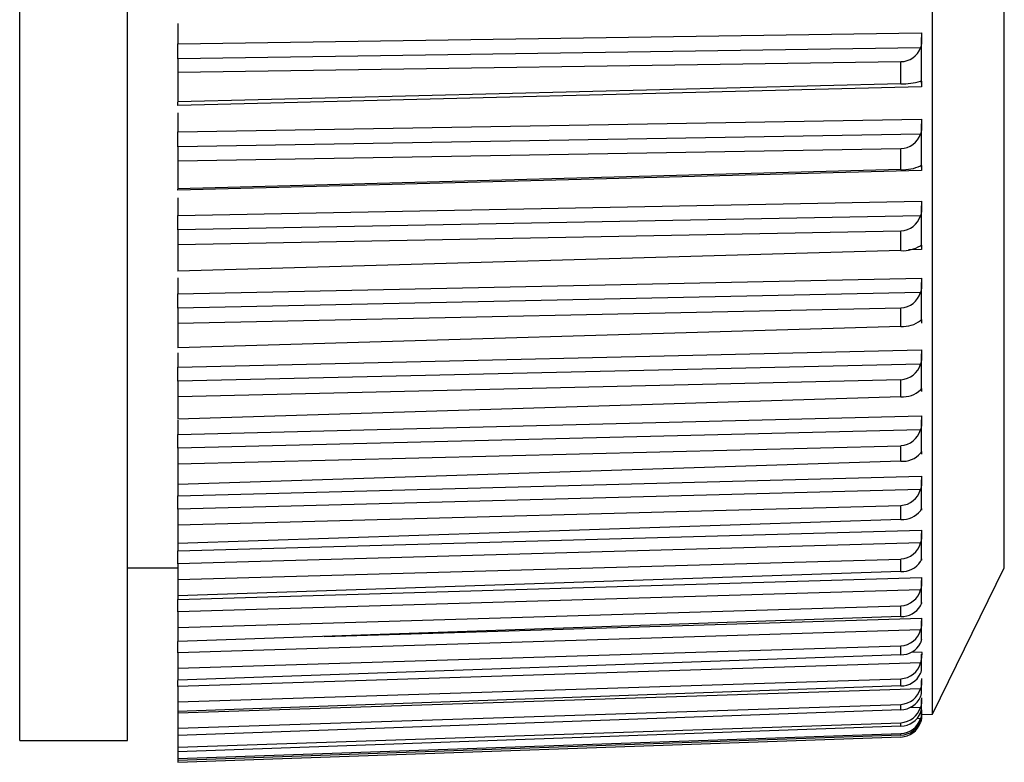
# Model space of a CAD drawing. Header units: millimetres. Extents: x -103 to 103, y -108 to 42.
# Tile 18 of 25: x 90 to 103, y -107 to -96. Entities that reach past the tile are written whole.
import ezdxf

# ---------------------------------------------------------------- set-up
doc = ezdxf.new("R2010")
doc.units = ezdxf.units.MM

msp = doc.modelspace()

# ---------------------------------------------------------------- linework, layer by layer
at = {"color": 7, "linetype": 'Continuous', "lineweight": 25}
for p, q in [((89.7, -106.5), (89.7, -5)), ((91.2, -106.5), (91.2, -5)), ((102.401, -106.133), (102.401, -63.867)), ((103.4, -104.098), (103.4, -65.902)), ((91.9, -96.528), (91.9, -96.811)), ((91.9, -96.811), (102.25, -96.658)), ((102.25, -97.36), (102.25, -96.726)), ((102.234, -96.866), (91.9, -97.018)), ((91.9, -97.018), (91.9, -97.619)), ((91.9, -97.208), (101.96, -97.059)), ((101.96, -97.369), (101.96, -97.059)), ((101.96, -97.369), (91.9, -97.619)), ((102.25, -97.41), (91.9, -97.667)), ((91.9, -97.771), (91.9, -98.036)), ((91.9, -98.036), (102.25, -97.86)), ((102.25, -98.527), (102.25, -97.925)), ((102.234, -98.067), (91.9, -98.242)), ((91.9, -98.242), (91.9, -98.829)), ((91.9, -98.439), (101.96, -98.267)), ((101.96, -98.561), (101.96, -98.267)), ((101.96, -98.561), (91.9, -98.829)), ((102.25, -98.574), (91.9, -98.848)), ((91.9, -98.848), (91.9, -98.832)), ((91.9, -98.952), (91.9, -99.197)), ((91.9, -99.197), (102.25, -98.999)), ((102.25, -99.629), (102.25, -99.062)), ((102.234, -99.203), (91.9, -99.4)), ((91.9, -99.4), (91.9, -99.971)), ((91.9, -99.603), (101.96, -99.41)), ((101.96, -99.687), (101.96, -99.41)), ((101.96, -99.687), (91.9, -99.971)), ((91.9, -100.065), (91.9, -100.288)), ((91.9, -100.288), (102.25, -100.07)), ((102.25, -100.659), (102.25, -100.13)), ((102.234, -100.271), (91.9, -100.489)), ((91.9, -100.697), (101.96, -100.483)), ((91.9, -100.489), (91.9, -101.04)), ((101.96, -100.742), (101.96, -100.483)), ((101.96, -100.742), (91.9, -101.04)), ((91.9, -101.306), (102.25, -101.067)), ((91.9, -101.106), (91.9, -101.306)), ((102.25, -101.613), (102.25, -101.124)), ((102.234, -101.265), (91.9, -101.502)), ((91.9, -101.714), (101.96, -101.481)), ((91.9, -101.502), (91.9, -102.031)), ((101.96, -101.72), (101.96, -101.481)), ((101.96, -101.72), (91.9, -102.031)), ((91.9, -102.243), (102.25, -101.986)), ((91.9, -102.044), (91.9, -102.243)), ((102.25, -102.485), (102.25, -102.04)), ((102.234, -102.179), (91.9, -102.435)), ((91.9, -102.65), (101.96, -102.399)), ((91.9, -102.435), (91.9, -103.097)), ((101.96, -102.616), (101.96, -102.399)), ((101.96, -102.616), (91.9, -102.939)), ((91.9, -103.097), (102.25, -102.823)), ((102.25, -103.273), (102.25, -102.872)), ((102.234, -103.009), (91.9, -103.283)), ((91.9, -103.5), (101.96, -103.231)), ((91.9, -103.283), (91.9, -103.863)), ((101.96, -103.427), (101.96, -103.231)), ((101.96, -103.427), (91.9, -103.759)), ((91.9, -103.863), (102.25, -103.572)), ((102.25, -103.972), (102.25, -103.618)), ((102.234, -103.752), (91.9, -104.042)), ((91.9, -104.259), (101.96, -103.975)), ((101.96, -104.148), (101.96, -103.975)), ((91.2, -104.098), (91.9, -104.098)), ((91.9, -104.042), (91.9, -104.537)), ((102.401, -106.133), (103.4, -104.098)), ((101.96, -104.148), (91.9, -104.488)), ((91.9, -104.537), (102.25, -104.231)), ((102.25, -104.578), (102.25, -104.273)), ((102.234, -104.403), (91.9, -104.708)), ((91.9, -104.925), (101.96, -104.627)), ((101.96, -104.776), (101.96, -104.627)), ((91.9, -104.708), (91.9, -105.123)), ((101.96, -104.776), (91.9, -105.123)), ((102.25, -105.089), (102.25, -104.834)), ((102.234, -104.96), (91.9, -105.278)), ((91.9, -105.494), (101.96, -105.182)), ((101.96, -105.307), (101.96, -105.182)), ((102.25, -105.092), (102.25, -105.098)), ((91.9, -105.278), (91.9, -105.659)), ((101.96, -105.307), (91.9, -105.659)), ((102.25, -105.502), (102.25, -105.299)), ((102.234, -105.419), (91.9, -105.749)), ((91.9, -105.963), (101.96, -105.64)), ((101.96, -105.739), (91.9, -106.094)), ((91.9, -105.749), (91.9, -106.094)), ((101.96, -105.739), (101.96, -105.64)), ((102.25, -105.815), (102.25, -105.664)), ((102.234, -105.779), (91.9, -106.119)), ((91.9, -106.329), (101.96, -105.997)), ((101.96, -106.071), (101.96, -105.997)), ((102.25, -106.027), (102.25, -105.929)), ((101.96, -106.071), (91.9, -106.427)), ((91.9, -106.097), (91.9, -106.801)), ((102.25, -106.136), (102.25, -106.092)), ((102.25, -106.139), (102.401, -106.133)), ((102.25, -106.152), (102.25, -106.142)), ((91.9, -106.592), (101.96, -106.251)), ((101.96, -106.299), (91.9, -106.656)), ((101.96, -106.299), (101.96, -106.251)), ((91.9, -106.75), (101.96, -106.403)), ((101.96, -106.424), (91.9, -106.778)), ((101.96, -106.424), (101.96, -106.403)), ((89.7, -106.5), (91.2, -106.5)), ((91.9, -106.801), (101.96, -106.449))]:
    msp.add_line(p, q, dxfattribs=at)
at = {"color": 8, "linetype": 'Continuous', "lineweight": 25}
for p, q in [((102.25, -99.671), (102.065, -99.676)), ((93.938, -105.052), (102.25, -104.796)), ((102.105, -105.27), (102.25, -105.265)), ((102.234, -106.038), (102.082, -106.043)), ((102.234, -106.194), (102.183, -106.196)), ((102.234, -106.247), (102.226, -106.248))]:
    msp.add_line(p, q, dxfattribs=at)
at = {"color": 7, "linetype": 'Continuous', "lineweight": 25}
for centre, radius, start, end in [((101.959, -96.767), 0.292, 270.2594, 340.1193), ((101.981, -96.526), 0.843, 268.5726, 287.433), ((101.955, -97.973), 0.294, 270.9848, 341.451), ((101.985, -97.964), 0.598, 267.6321, 294.5987), ((101.952, -99.115), 0.296, 271.6356, 342.5448), ((101.986, -99.209), 0.479, 266.9746, 301.2482), ((101.949, -100.186), 0.297, 272.2022, 343.4207), ((101.985, -100.331), 0.411, 266.6142, 307.3188), ((101.947, -101.183), 0.299, 272.6769, 344.095), ((101.983, -101.351), 0.37, 266.5345, 312.7895), ((101.944, -102.099), 0.3, 273.0544, 344.5806), ((101.98, -102.274), 0.343, 266.6991, 317.6696), ((101.943, -102.93), 0.301, 273.3311, 344.8868), ((101.977, -103.102), 0.326, 267.0616, 321.9889), ((101.942, -103.673), 0.302, 273.5046, 345.0199), ((101.974, -103.834), 0.315, 267.5731, 325.7877), ((101.942, -104.324), 0.303, 273.574, 344.9828), ((101.97, -104.468), 0.307, 268.1872, 329.1113), ((101.942, -104.88), 0.303, 273.5395, 344.7756), ((101.966, -105.004), 0.303, 268.862, 332.0052), ((101.943, -105.338), 0.303, 273.4024, 344.3953), ((101.963, -105.439), 0.3, 269.5618, 334.5127), ((101.944, -105.695), 0.302, 273.1655, 343.8358), ((101.959, -105.771), 0.299, 270.2569, 336.6737), ((101.946, -105.95), 0.301, 272.8327, 343.0876), ((101.956, -106), 0.299, 270.9227, 338.5239), ((101.948, -106.102), 0.301, 272.4098, 342.1381), ((101.952, -106.125), 0.299, 271.54, 340.0944), ((101.951, -106.15), 0.3, 271.9045, 340.971)]:
    msp.add_arc(centre, radius, start, end, dxfattribs=at)
for points, knots in [([(102.25, -96.658), (102.25, -96.668), (102.25, -96.677), (102.25, -96.688), (102.25, -96.698), (102.25, -96.708), (102.25, -96.719), (102.25, -96.729), (102.25, -96.74), (102.25, -96.751), (102.25, -96.762), (102.249, -96.772), (102.249, -96.783), (102.248, -96.793), (102.247, -96.803), (102.246, -96.813), (102.245, -96.822), (102.243, -96.831), (102.241, -96.84), (102.239, -96.849), (102.237, -96.858), (102.234, -96.866)], [0, 0, 0, 0, 0.0000330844, 0.0000330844, 0.0000330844, 0.0000661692, 0.0000661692, 0.0000661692, 0.0000989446, 0.0000989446, 0.0000989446, 0.0001308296, 0.0001308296, 0.0001308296, 0.000161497, 0.000161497, 0.000161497, 0.0001901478, 0.0001901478, 0.0001901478, 0.0002195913, 0.0002195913, 0.0002195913, 0.0002195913]), ([(91.9, -97.018), (91.9, -97.008), (91.9, -96.998), (91.9, -96.988), (91.9, -96.977), (91.9, -96.967), (91.9, -96.956), (91.9, -96.945), (91.9, -96.934), (91.9, -96.923), (91.9, -96.912), (91.9, -96.9), (91.9, -96.89), (91.9, -96.884), (91.9, -96.879), (91.9, -96.873), (91.9, -96.863), (91.9, -96.852), (91.9, -96.842), (91.9, -96.831), (91.9, -96.821), (91.9, -96.811)], [0, 0, 0, 0, 0.0000332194, 0.0000332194, 0.0000332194, 0.0000664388, 0.0000664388, 0.0000664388, 0.0000996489, 0.0000996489, 0.0000996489, 0.000132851, 0.000132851, 0.000132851, 0.0001493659, 0.0001493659, 0.0001493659, 0.0001828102, 0.0001828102, 0.0001828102, 0.0002172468, 0.0002172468, 0.0002172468, 0.0002172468]), ([(102.234, -97.33), (102.237, -97.329), (102.239, -97.328), (102.241, -97.328), (102.243, -97.328), (102.245, -97.328), (102.246, -97.33), (102.247, -97.331), (102.248, -97.333), (102.249, -97.336), (102.249, -97.339), (102.25, -97.343), (102.25, -97.347), (102.25, -97.351), (102.25, -97.356), (102.25, -97.361), (102.25, -97.367), (102.25, -97.373), (102.25, -97.38), (102.25, -97.389), (102.25, -97.399), (102.25, -97.41)], [0, 0, 0, 0, 0.0000302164, 0.0000302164, 0.0000302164, 0.0000598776, 0.0000598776, 0.0000598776, 0.0000895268, 0.0000895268, 0.0000895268, 0.0001191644, 0.0001191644, 0.0001191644, 0.000148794, 0.000148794, 0.000148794, 0.00017842, 0.00017842, 0.00017842, 0.0002196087, 0.0002196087, 0.0002196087, 0.0002196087]), ([(91.9, -97.667), (91.9, -97.659), (91.9, -97.642), (91.9, -97.629), (91.9, -97.622)], [0, 0, 0, 0, 0.514097, 1, 1, 1, 1]), ([(102.25, -97.86), (102.25, -97.869), (102.25, -97.878), (102.25, -97.888), (102.25, -97.898), (102.25, -97.908), (102.25, -97.918), (102.25, -97.929), (102.25, -97.939), (102.25, -97.95), (102.25, -97.961), (102.249, -97.971), (102.249, -97.982), (102.248, -97.992), (102.247, -98.002), (102.246, -98.012), (102.245, -98.022), (102.243, -98.031), (102.241, -98.04), (102.239, -98.049), (102.237, -98.058), (102.234, -98.067)], [0, 0, 0, 0, 0.0000330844, 0.0000330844, 0.0000330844, 0.0000661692, 0.0000661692, 0.0000661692, 0.0000989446, 0.0000989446, 0.0000989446, 0.0001308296, 0.0001308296, 0.0001308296, 0.000161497, 0.000161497, 0.000161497, 0.0001901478, 0.0001901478, 0.0001901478, 0.0002195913, 0.0002195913, 0.0002195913, 0.0002195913]), ([(91.9, -98.242), (91.9, -98.231), (91.9, -98.221), (91.9, -98.21), (91.9, -98.2), (91.9, -98.189), (91.9, -98.178), (91.9, -98.167), (91.9, -98.156), (91.9, -98.145), (91.9, -98.133), (91.9, -98.122), (91.9, -98.112), (91.9, -98.106), (91.9, -98.101), (91.9, -98.096), (91.9, -98.085), (91.9, -98.075), (91.9, -98.065), (91.9, -98.055), (91.9, -98.045), (91.9, -98.036)], [0, 0, 0, 0, 0.0000332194, 0.0000332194, 0.0000332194, 0.0000664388, 0.0000664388, 0.0000664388, 0.0000996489, 0.0000996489, 0.0000996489, 0.000132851, 0.000132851, 0.000132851, 0.0001493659, 0.0001493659, 0.0001493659, 0.0001828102, 0.0001828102, 0.0001828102, 0.0002172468, 0.0002172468, 0.0002172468, 0.0002172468]), ([(102.234, -98.507), (102.237, -98.505), (102.239, -98.504), (102.241, -98.503), (102.243, -98.502), (102.245, -98.502), (102.246, -98.503), (102.247, -98.503), (102.248, -98.505), (102.249, -98.507), (102.249, -98.509), (102.25, -98.512), (102.25, -98.516), (102.25, -98.519), (102.25, -98.524), (102.25, -98.528), (102.25, -98.533), (102.25, -98.539), (102.25, -98.545), (102.25, -98.554), (102.25, -98.563), (102.25, -98.574)], [0, 0, 0, 0, 0.0000302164, 0.0000302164, 0.0000302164, 0.0000598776, 0.0000598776, 0.0000598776, 0.0000895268, 0.0000895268, 0.0000895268, 0.0001191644, 0.0001191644, 0.0001191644, 0.000148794, 0.000148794, 0.000148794, 0.00017842, 0.00017842, 0.00017842, 0.0002196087, 0.0002196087, 0.0002196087, 0.0002196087]), ([(102.25, -98.999), (102.25, -99.007), (102.25, -99.016), (102.25, -99.026), (102.25, -99.035), (102.25, -99.045), (102.25, -99.055), (102.25, -99.065), (102.25, -99.076), (102.25, -99.086), (102.25, -99.097), (102.249, -99.107), (102.249, -99.118), (102.248, -99.128), (102.247, -99.138), (102.246, -99.148), (102.245, -99.158), (102.243, -99.167), (102.241, -99.176), (102.239, -99.186), (102.237, -99.195), (102.234, -99.203)], [0, 0, 0, 0, 0.0000330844, 0.0000330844, 0.0000330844, 0.0000661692, 0.0000661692, 0.0000661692, 0.0000989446, 0.0000989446, 0.0000989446, 0.0001308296, 0.0001308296, 0.0001308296, 0.000161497, 0.000161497, 0.000161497, 0.0001901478, 0.0001901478, 0.0001901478, 0.0002195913, 0.0002195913, 0.0002195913, 0.0002195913]), ([(91.9, -99.4), (91.9, -99.39), (91.9, -99.379), (91.9, -99.368), (91.9, -99.358), (91.9, -99.347), (91.9, -99.335), (91.9, -99.324), (91.9, -99.313), (91.9, -99.302), (91.9, -99.291), (91.9, -99.28), (91.9, -99.27), (91.9, -99.265), (91.9, -99.259), (91.9, -99.254), (91.9, -99.244), (91.9, -99.234), (91.9, -99.224), (91.9, -99.215), (91.9, -99.205), (91.9, -99.197)], [0, 0, 0, 0, 0.0000332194, 0.0000332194, 0.0000332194, 0.0000664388, 0.0000664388, 0.0000664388, 0.0000996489, 0.0000996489, 0.0000996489, 0.000132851, 0.000132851, 0.000132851, 0.0001493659, 0.0001493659, 0.0001493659, 0.0001828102, 0.0001828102, 0.0001828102, 0.0002172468, 0.0002172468, 0.0002172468, 0.0002172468]), ([(102.234, -99.618), (102.237, -99.616), (102.239, -99.614), (102.241, -99.612), (102.243, -99.611), (102.245, -99.61), (102.246, -99.61), (102.247, -99.61), (102.248, -99.611), (102.249, -99.612), (102.249, -99.614), (102.25, -99.616), (102.25, -99.619), (102.25, -99.622), (102.25, -99.625), (102.25, -99.63), (102.25, -99.634), (102.25, -99.639), (102.25, -99.644), (102.25, -99.652), (102.25, -99.661), (102.25, -99.671)], [0, 0, 0, 0, 0.0000302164, 0.0000302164, 0.0000302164, 0.0000598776, 0.0000598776, 0.0000598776, 0.0000895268, 0.0000895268, 0.0000895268, 0.0001191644, 0.0001191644, 0.0001191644, 0.000148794, 0.000148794, 0.000148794, 0.00017842, 0.00017842, 0.00017842, 0.0002196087, 0.0002196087, 0.0002196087, 0.0002196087]), ([(102.25, -100.07), (102.25, -100.078), (102.25, -100.086), (102.25, -100.095), (102.25, -100.104), (102.25, -100.113), (102.25, -100.123), (102.25, -100.133), (102.25, -100.143), (102.25, -100.154), (102.25, -100.164), (102.249, -100.174), (102.249, -100.185), (102.248, -100.195), (102.247, -100.205), (102.246, -100.215), (102.245, -100.225), (102.243, -100.234), (102.241, -100.243), (102.239, -100.253), (102.237, -100.262), (102.234, -100.271)], [0, 0, 0, 0, 0.0000330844, 0.0000330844, 0.0000330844, 0.0000661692, 0.0000661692, 0.0000661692, 0.0000989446, 0.0000989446, 0.0000989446, 0.0001308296, 0.0001308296, 0.0001308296, 0.000161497, 0.000161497, 0.000161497, 0.0001901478, 0.0001901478, 0.0001901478, 0.0002195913, 0.0002195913, 0.0002195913, 0.0002195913]), ([(91.9, -100.489), (91.9, -100.478), (91.9, -100.468), (91.9, -100.457), (91.9, -100.446), (91.9, -100.434), (91.9, -100.423), (91.9, -100.412), (91.9, -100.401), (91.9, -100.39), (91.9, -100.38), (91.9, -100.369), (91.9, -100.359), (91.9, -100.353), (91.9, -100.348), (91.9, -100.343), (91.9, -100.333), (91.9, -100.324), (91.9, -100.315), (91.9, -100.305), (91.9, -100.296), (91.9, -100.288)], [0, 0, 0, 0, 0.0000332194, 0.0000332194, 0.0000332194, 0.0000664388, 0.0000664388, 0.0000664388, 0.0000996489, 0.0000996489, 0.0000996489, 0.000132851, 0.000132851, 0.000132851, 0.0001493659, 0.0001493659, 0.0001493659, 0.0001828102, 0.0001828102, 0.0001828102, 0.0002172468, 0.0002172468, 0.0002172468, 0.0002172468]), ([(102.234, -100.658), (102.237, -100.655), (102.239, -100.652), (102.241, -100.65), (102.243, -100.648), (102.245, -100.647), (102.246, -100.646), (102.247, -100.645), (102.248, -100.645), (102.249, -100.646), (102.249, -100.647), (102.25, -100.648), (102.25, -100.651), (102.25, -100.653), (102.25, -100.656), (102.25, -100.66), (102.25, -100.663), (102.25, -100.668), (102.25, -100.673), (102.25, -100.68), (102.25, -100.688), (102.25, -100.697)], [0, 0, 0, 0, 0.0000302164, 0.0000302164, 0.0000302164, 0.0000598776, 0.0000598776, 0.0000598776, 0.0000895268, 0.0000895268, 0.0000895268, 0.0001191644, 0.0001191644, 0.0001191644, 0.000148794, 0.000148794, 0.000148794, 0.00017842, 0.00017842, 0.00017842, 0.0002196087, 0.0002196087, 0.0002196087, 0.0002196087]), ([(102.25, -101.067), (102.25, -101.074), (102.25, -101.082), (102.25, -101.091), (102.25, -101.099), (102.25, -101.108), (102.25, -101.118), (102.25, -101.127), (102.25, -101.137), (102.25, -101.147), (102.25, -101.157), (102.249, -101.167), (102.249, -101.178), (102.248, -101.188), (102.247, -101.198), (102.246, -101.208), (102.245, -101.218), (102.243, -101.227), (102.241, -101.236), (102.239, -101.246), (102.237, -101.255), (102.234, -101.265)], [0, 0, 0, 0, 0.0000330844, 0.0000330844, 0.0000330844, 0.0000661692, 0.0000661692, 0.0000661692, 0.0000989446, 0.0000989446, 0.0000989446, 0.0001308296, 0.0001308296, 0.0001308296, 0.000161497, 0.000161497, 0.000161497, 0.0001901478, 0.0001901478, 0.0001901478, 0.0002195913, 0.0002195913, 0.0002195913, 0.0002195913]), ([(91.9, -101.502), (91.9, -101.492), (91.9, -101.48), (91.9, -101.469), (91.9, -101.458), (91.9, -101.447), (91.9, -101.436), (91.9, -101.425), (91.9, -101.414), (91.9, -101.404), (91.9, -101.393), (91.9, -101.382), (91.9, -101.372), (91.9, -101.367), (91.9, -101.363), (91.9, -101.358), (91.9, -101.348), (91.9, -101.339), (91.9, -101.33), (91.9, -101.321), (91.9, -101.313), (91.9, -101.306)], [0, 0, 0, 0, 0.0000332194, 0.0000332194, 0.0000332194, 0.0000664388, 0.0000664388, 0.0000664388, 0.0000996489, 0.0000996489, 0.0000996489, 0.000132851, 0.000132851, 0.000132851, 0.0001493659, 0.0001493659, 0.0001493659, 0.0001828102, 0.0001828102, 0.0001828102, 0.0002172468, 0.0002172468, 0.0002172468, 0.0002172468]), ([(102.234, -101.622), (102.237, -101.618), (102.242, -101.611), (102.246, -101.605), (102.248, -101.603), (102.249, -101.604), (102.249, -101.605)], [0, 0, 0, 0, 0.308475, 0.61135, 0.914154, 1, 1, 1, 1]), ([(102.25, -101.606), (102.25, -101.608), (102.25, -101.61), (102.25, -101.613), (102.25, -101.616), (102.25, -101.62), (102.25, -101.624), (102.25, -101.63), (102.25, -101.638), (102.25, -101.646)], [0.0001191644, 0.0001191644, 0.0001191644, 0.0001191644, 0.000148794, 0.000148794, 0.000148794, 0.00017842, 0.00017842, 0.00017842, 0.0002196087, 0.0002196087, 0.0002196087, 0.0002196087]), ([(102.25, -101.986), (102.25, -101.993), (102.25, -102), (102.25, -102.008), (102.25, -102.016), (102.25, -102.025), (102.25, -102.034), (102.25, -102.043), (102.25, -102.052), (102.25, -102.062), (102.25, -102.072), (102.249, -102.082), (102.249, -102.092), (102.248, -102.102), (102.247, -102.112), (102.246, -102.122), (102.245, -102.131), (102.243, -102.141), (102.241, -102.15), (102.239, -102.16), (102.237, -102.169), (102.234, -102.179)], [0, 0, 0, 0, 0.0000330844, 0.0000330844, 0.0000330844, 0.0000661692, 0.0000661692, 0.0000661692, 0.0000989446, 0.0000989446, 0.0000989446, 0.0001308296, 0.0001308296, 0.0001308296, 0.000161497, 0.000161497, 0.000161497, 0.0001901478, 0.0001901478, 0.0001901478, 0.0002195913, 0.0002195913, 0.0002195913, 0.0002195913]), ([(91.9, -102.435), (91.9, -102.424), (91.9, -102.413), (91.9, -102.402), (91.9, -102.391), (91.9, -102.38), (91.9, -102.369), (91.9, -102.358), (91.9, -102.347), (91.9, -102.337), (91.9, -102.326), (91.9, -102.316), (91.9, -102.307), (91.9, -102.302), (91.9, -102.297), (91.9, -102.292), (91.9, -102.283), (91.9, -102.274), (91.9, -102.266), (91.9, -102.258), (91.9, -102.25), (91.9, -102.243)], [0, 0, 0, 0, 0.0000332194, 0.0000332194, 0.0000332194, 0.0000664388, 0.0000664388, 0.0000664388, 0.0000996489, 0.0000996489, 0.0000996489, 0.000132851, 0.000132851, 0.000132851, 0.0001493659, 0.0001493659, 0.0001493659, 0.0001828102, 0.0001828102, 0.0001828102, 0.0002172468, 0.0002172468, 0.0002172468, 0.0002172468]), ([(102.234, -102.505), (102.237, -102.501), (102.242, -102.492), (102.246, -102.484), (102.249, -102.48), (102.249, -102.481), (102.249, -102.481)], [0, 0, 0, 0, 0.28655, 0.5678981, 0.8491797, 1, 1, 1, 1]), ([(102.25, -102.481), (102.25, -102.482), (102.25, -102.484), (102.25, -102.486), (102.25, -102.488), (102.25, -102.491), (102.25, -102.495), (102.25, -102.5), (102.25, -102.507), (102.25, -102.515)], [0.0001191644, 0.0001191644, 0.0001191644, 0.0001191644, 0.000148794, 0.000148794, 0.000148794, 0.00017842, 0.00017842, 0.00017842, 0.0002196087, 0.0002196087, 0.0002196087, 0.0002196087]), ([(102.25, -102.823), (102.25, -102.828), (102.25, -102.835), (102.25, -102.843), (102.25, -102.85), (102.25, -102.858), (102.25, -102.867), (102.25, -102.875), (102.25, -102.884), (102.25, -102.894), (102.25, -102.903), (102.249, -102.913), (102.249, -102.923), (102.248, -102.933), (102.247, -102.942), (102.246, -102.952), (102.245, -102.962), (102.243, -102.971), (102.241, -102.98), (102.239, -102.99), (102.237, -103), (102.234, -103.009)], [0, 0, 0, 0, 0.0000330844, 0.0000330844, 0.0000330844, 0.0000661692, 0.0000661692, 0.0000661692, 0.0000989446, 0.0000989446, 0.0000989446, 0.0001308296, 0.0001308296, 0.0001308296, 0.000161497, 0.000161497, 0.000161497, 0.0001901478, 0.0001901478, 0.0001901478, 0.0002195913, 0.0002195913, 0.0002195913, 0.0002195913]), ([(91.9, -103.283), (91.9, -103.272), (91.9, -103.261), (91.9, -103.25), (91.9, -103.239), (91.9, -103.228), (91.9, -103.217), (91.9, -103.206), (91.9, -103.196), (91.9, -103.186), (91.9, -103.175), (91.9, -103.166), (91.9, -103.156), (91.9, -103.152), (91.9, -103.147), (91.9, -103.143), (91.9, -103.134), (91.9, -103.126), (91.9, -103.118), (91.9, -103.111), (91.9, -103.103), (91.9, -103.097)], [0, 0, 0, 0, 0.0000332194, 0.0000332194, 0.0000332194, 0.0000664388, 0.0000664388, 0.0000664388, 0.0000996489, 0.0000996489, 0.0000996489, 0.000132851, 0.000132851, 0.000132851, 0.0001493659, 0.0001493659, 0.0001493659, 0.0001828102, 0.0001828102, 0.0001828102, 0.0002172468, 0.0002172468, 0.0002172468, 0.0002172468]), ([(102.234, -103.302), (102.237, -103.297), (102.242, -103.288), (102.246, -103.278), (102.249, -103.272), (102.249, -103.271), (102.25, -103.271)], [0, 0, 0, 0, 0.267457, 0.530058, 0.792598, 1, 1, 1, 1]), ([(102.25, -103.271), (102.25, -103.271), (102.25, -103.272), (102.25, -103.273), (102.25, -103.275), (102.25, -103.278), (102.25, -103.281), (102.25, -103.285), (102.25, -103.291), (102.25, -103.297)], [0.0001191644, 0.0001191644, 0.0001191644, 0.0001191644, 0.000148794, 0.000148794, 0.000148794, 0.00017842, 0.00017842, 0.00017842, 0.0002196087, 0.0002196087, 0.0002196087, 0.0002196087]), ([(102.25, -103.572), (102.25, -103.577), (102.25, -103.583), (102.25, -103.59), (102.25, -103.597), (102.25, -103.604), (102.25, -103.613), (102.25, -103.621), (102.25, -103.629), (102.25, -103.639), (102.25, -103.647), (102.249, -103.657), (102.249, -103.667), (102.248, -103.676), (102.247, -103.686), (102.246, -103.695), (102.245, -103.704), (102.243, -103.714), (102.241, -103.723), (102.239, -103.733), (102.237, -103.742), (102.234, -103.752)], [0, 0, 0, 0, 0.0000330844, 0.0000330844, 0.0000330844, 0.0000661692, 0.0000661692, 0.0000661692, 0.0000989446, 0.0000989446, 0.0000989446, 0.0001308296, 0.0001308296, 0.0001308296, 0.000161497, 0.000161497, 0.000161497, 0.0001901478, 0.0001901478, 0.0001901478, 0.0002195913, 0.0002195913, 0.0002195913, 0.0002195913]), ([(91.9, -104.042), (91.9, -104.031), (91.9, -104.02), (91.9, -104.009), (91.9, -103.998), (91.9, -103.987), (91.9, -103.976), (91.9, -103.966), (91.9, -103.956), (91.9, -103.946), (91.9, -103.936), (91.9, -103.927), (91.9, -103.918), (91.9, -103.913), (91.9, -103.909), (91.9, -103.905), (91.9, -103.897), (91.9, -103.889), (91.9, -103.882), (91.9, -103.875), (91.9, -103.868), (91.9, -103.863)], [0, 0, 0, 0, 0.0000332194, 0.0000332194, 0.0000332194, 0.0000664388, 0.0000664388, 0.0000664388, 0.0000996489, 0.0000996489, 0.0000996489, 0.000132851, 0.000132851, 0.000132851, 0.0001493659, 0.0001493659, 0.0001493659, 0.0001828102, 0.0001828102, 0.0001828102, 0.0002172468, 0.0002172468, 0.0002172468, 0.0002172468]), ([(102.234, -104.011), (102.237, -104.005), (102.239, -103.999), (102.241, -103.995), (102.243, -103.99), (102.245, -103.986), (102.246, -103.983), (102.247, -103.979), (102.248, -103.977), (102.249, -103.975), (102.249, -103.973), (102.25, -103.972), (102.25, -103.971), (102.25, -103.971), (102.25, -103.971), (102.25, -103.972), (102.25, -103.973), (102.25, -103.975), (102.25, -103.977), (102.25, -103.98), (102.25, -103.985), (102.25, -103.991)], [0, 0, 0, 0, 0.0000302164, 0.0000302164, 0.0000302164, 0.0000598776, 0.0000598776, 0.0000598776, 0.0000895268, 0.0000895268, 0.0000895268, 0.0001191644, 0.0001191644, 0.0001191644, 0.000148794, 0.000148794, 0.000148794, 0.00017842, 0.00017842, 0.00017842, 0.0002196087, 0.0002196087, 0.0002196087, 0.0002196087]), ([(102.25, -104.231), (102.25, -104.236), (102.25, -104.241), (102.25, -104.247), (102.25, -104.253), (102.25, -104.26), (102.25, -104.268), (102.25, -104.275), (102.25, -104.284), (102.25, -104.292), (102.25, -104.301), (102.249, -104.31), (102.249, -104.319), (102.248, -104.328), (102.247, -104.338), (102.246, -104.347), (102.245, -104.356), (102.243, -104.365), (102.241, -104.375), (102.239, -104.384), (102.237, -104.394), (102.234, -104.403)], [0, 0, 0, 0, 0.0000330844, 0.0000330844, 0.0000330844, 0.0000661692, 0.0000661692, 0.0000661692, 0.0000989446, 0.0000989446, 0.0000989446, 0.0001308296, 0.0001308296, 0.0001308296, 0.000161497, 0.000161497, 0.000161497, 0.0001901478, 0.0001901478, 0.0001901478, 0.0002195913, 0.0002195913, 0.0002195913, 0.0002195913]), ([(102.234, -104.626), (102.237, -104.62), (102.239, -104.614), (102.241, -104.609), (102.243, -104.604), (102.245, -104.599), (102.246, -104.595), (102.247, -104.591), (102.248, -104.588), (102.249, -104.585), (102.249, -104.582), (102.25, -104.58), (102.25, -104.579), (102.25, -104.578), (102.25, -104.578), (102.25, -104.578), (102.25, -104.578), (102.25, -104.579), (102.25, -104.581), (102.25, -104.584), (102.25, -104.587), (102.25, -104.593)], [0, 0, 0, 0, 0.0000302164, 0.0000302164, 0.0000302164, 0.0000598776, 0.0000598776, 0.0000598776, 0.0000895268, 0.0000895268, 0.0000895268, 0.0001191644, 0.0001191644, 0.0001191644, 0.000148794, 0.000148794, 0.000148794, 0.00017842, 0.00017842, 0.00017842, 0.0002196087, 0.0002196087, 0.0002196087, 0.0002196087]), ([(102.25, -104.796), (102.25, -104.8), (102.25, -104.805), (102.25, -104.81), (102.25, -104.816), (102.25, -104.822), (102.25, -104.829), (102.25, -104.836), (102.25, -104.844), (102.25, -104.852), (102.25, -104.86), (102.249, -104.869), (102.249, -104.878), (102.248, -104.886), (102.247, -104.896), (102.246, -104.905), (102.245, -104.914), (102.243, -104.923), (102.241, -104.932), (102.239, -104.941), (102.237, -104.95), (102.234, -104.96)], [0, 0, 0, 0, 0.0000330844, 0.0000330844, 0.0000330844, 0.0000661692, 0.0000661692, 0.0000661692, 0.0000989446, 0.0000989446, 0.0000989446, 0.0001308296, 0.0001308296, 0.0001308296, 0.000161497, 0.000161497, 0.000161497, 0.0001901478, 0.0001901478, 0.0001901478, 0.0002195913, 0.0002195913, 0.0002195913, 0.0002195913]), ([(91.9, -105.278), (91.9, -105.267), (91.9, -105.245), (91.9, -105.214), (91.9, -105.185), (91.9, -105.164), (91.9, -105.145), (91.9, -105.132), (91.9, -105.125), (91.9, -105.123)], [0, 0, 0, 0, 0.166161, 0.332322, 0.498435, 0.66451, 0.747331, 0.914608, 1, 1, 1, 1]), ([(102.234, -105.146), (102.237, -105.14), (102.242, -105.127), (102.246, -105.111), (102.249, -105.099), (102.25, -105.091), (102.25, -105.09), (102.25, -105.089)], [0, 0, 0, 0, 0.207195, 0.410628, 0.614013, 0.81735, 1, 1, 1, 1]), ([(102.25, -105.265), (102.25, -105.276), (102.251, -105.296), (102.248, -105.35), (102.245, -105.385), (102.234, -105.419)], [0, 0, 0, 0, 0.5, 0.5, 1, 1, 1, 1]), ([(102.234, -105.568), (102.237, -105.561), (102.242, -105.547), (102.246, -105.53), (102.249, -105.516), (102.25, -105.506), (102.25, -105.503), (102.25, -105.502)], [0, 0, 0, 0, 0.207195, 0.410628, 0.614013, 0.81735, 1, 1, 1, 1]), ([(91.9, -105.749), (91.9, -105.738), (91.9, -105.717), (91.9, -105.687), (91.9, -105.67), (91.9, -105.662)], [0, 0, 0, 0, 0.341585, 0.683171, 1, 1, 1, 1]), ([(102.25, -105.635), (102.25, -105.638), (102.25, -105.641), (102.25, -105.645), (102.25, -105.649), (102.25, -105.654), (102.25, -105.66), (102.25, -105.666), (102.25, -105.672), (102.25, -105.679), (102.25, -105.686), (102.249, -105.694), (102.249, -105.702), (102.248, -105.71), (102.247, -105.718), (102.246, -105.727), (102.245, -105.735), (102.243, -105.744), (102.241, -105.752), (102.239, -105.761), (102.237, -105.77), (102.234, -105.779)], [0, 0, 0, 0, 0.0000330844, 0.0000330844, 0.0000330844, 0.0000661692, 0.0000661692, 0.0000661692, 0.0000989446, 0.0000989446, 0.0000989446, 0.0001308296, 0.0001308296, 0.0001308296, 0.000161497, 0.000161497, 0.000161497, 0.0001901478, 0.0001901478, 0.0001901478, 0.0002195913, 0.0002195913, 0.0002195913, 0.0002195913]), ([(102.234, -105.89), (102.237, -105.882), (102.242, -105.867), (102.246, -105.848), (102.249, -105.833), (102.25, -105.821), (102.25, -105.817), (102.25, -105.815)], [0, 0, 0, 0, 0.207195, 0.410628, 0.614013, 0.81735, 1, 1, 1, 1]), ([(102.25, -105.905), (102.25, -105.906), (102.25, -105.909), (102.25, -105.912), (102.25, -105.916), (102.25, -105.92), (102.25, -105.925), (102.25, -105.93), (102.25, -105.936), (102.25, -105.943), (102.25, -105.949), (102.249, -105.956), (102.249, -105.964), (102.248, -105.971), (102.247, -105.979), (102.246, -105.987), (102.245, -105.995), (102.243, -106.003), (102.241, -106.012), (102.239, -106.02), (102.237, -106.029), (102.234, -106.038)], [0, 0, 0, 0, 0.0000330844, 0.0000330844, 0.0000330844, 0.0000661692, 0.0000661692, 0.0000661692, 0.0000989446, 0.0000989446, 0.0000989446, 0.0001308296, 0.0001308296, 0.0001308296, 0.000161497, 0.000161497, 0.000161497, 0.0001901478, 0.0001901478, 0.0001901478, 0.0002195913, 0.0002195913, 0.0002195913, 0.0002195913]), ([(102.234, -106.11), (102.237, -106.102), (102.242, -106.086), (102.246, -106.066), (102.249, -106.048), (102.25, -106.035), (102.25, -106.027), (102.25, -106.025), (102.25, -106.025)], [0, 0, 0, 0, 0.1933756, 0.3832407, 0.5730609, 0.7628358, 0.9525792, 1, 1, 1, 1]), ([(102.25, -106.073), (102.25, -106.073), (102.25, -106.075), (102.25, -106.078), (102.25, -106.081), (102.25, -106.084), (102.25, -106.089), (102.25, -106.093), (102.25, -106.098), (102.25, -106.104), (102.25, -106.11), (102.249, -106.116), (102.249, -106.123), (102.248, -106.13), (102.247, -106.138), (102.246, -106.146), (102.245, -106.153), (102.243, -106.161), (102.241, -106.169), (102.239, -106.177), (102.237, -106.186), (102.234, -106.194)], [0, 0, 0, 0, 0.0000330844, 0.0000330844, 0.0000330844, 0.0000661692, 0.0000661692, 0.0000661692, 0.0000989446, 0.0000989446, 0.0000989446, 0.0001308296, 0.0001308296, 0.0001308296, 0.000161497, 0.000161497, 0.000161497, 0.0001901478, 0.0001901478, 0.0001901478, 0.0002195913, 0.0002195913, 0.0002195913, 0.0002195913]), ([(102.234, -106.227), (102.237, -106.218), (102.242, -106.202), (102.246, -106.18), (102.249, -106.161), (102.25, -106.146), (102.25, -106.139), (102.25, -106.136)], [0, 0, 0, 0, 0.207195, 0.410628, 0.614013, 0.81735, 1, 1, 1, 1]), ([(102.25, -106.152), (102.25, -106.155), (102.25, -106.163), (102.249, -106.179), (102.246, -106.2), (102.242, -106.223), (102.237, -106.239), (102.234, -106.247)], [0, 0, 0, 0, 0.175944, 0.393699, 0.603155, 0.798897, 1, 1, 1, 1])]:
    msp.add_open_spline(points, degree=3, knots=knots, dxfattribs=at)
msp.add_open_spline([(91.9, -104.708), (91.9, -104.635), (91.9, -104.567), (91.9, -104.537)], degree=3, dxfattribs=at)

doc.saveas('drawing.dxf')
